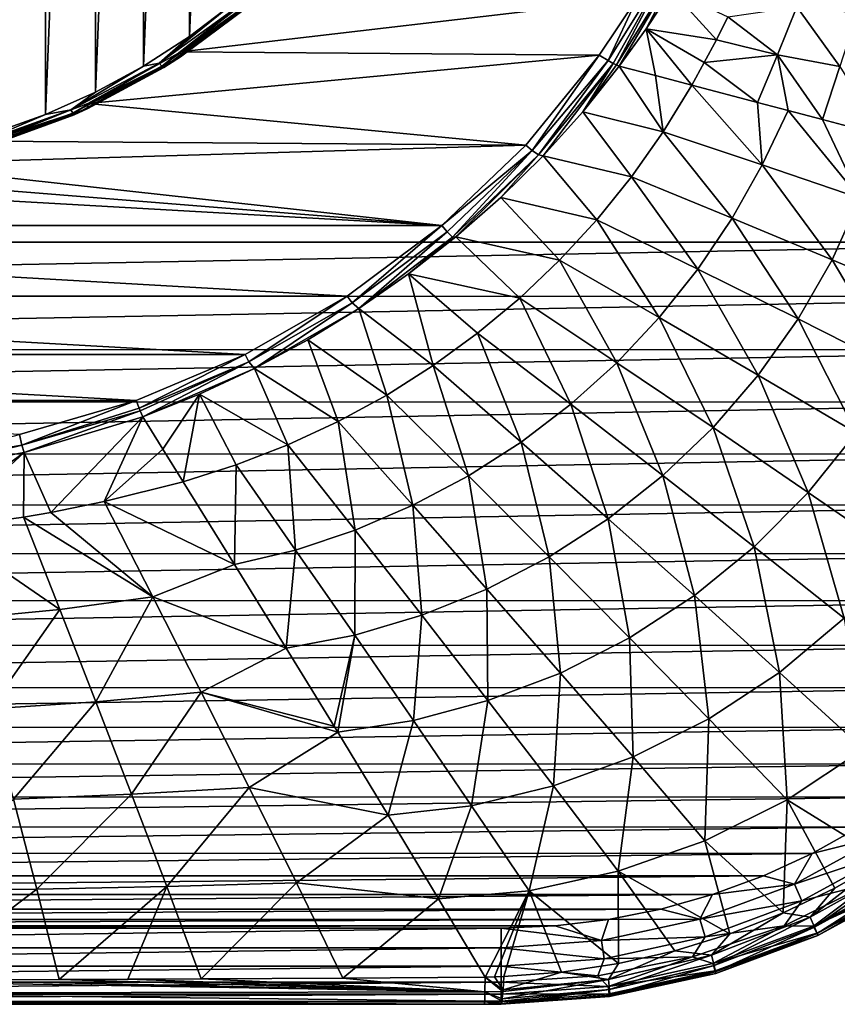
# Model space of a CAD drawing. Header units: metres. Extents: x -134 to 34, y -216 to -20.
# Tile 10 of 72: x -97 to -86, y -216 to -203. Entities that reach past the tile are written whole.
import ezdxf

# ---------------------------------------------------------------- set-up
doc = ezdxf.new("R2010")
doc.units = ezdxf.units.M
doc.layers.add('solid_ORA_A175_SW0003', color=7, linetype='CONTINUOUS')

msp = doc.modelspace()

# ---------------------------------------------------------------- linework, layer by layer
at = {"layer": 'solid_ORA_A175_SW0003'}
for points in [[(-118.5, -205.517151, 13.180001), (-81.5, -205.517151, 13.180001), (-81.5, -175.5159, 13.180001)], [(-118.5, -175.5159, 13.180001), (-118.5, -205.517151, 13.180001), (-81.5, -175.5159, 13.180001)], [(-97.156494, -187.182739, -4.519074), (-96.476128, -187.425156, -4.454117), (-97.156487, -204.084518, 0.009742)], [(-96.476128, -187.425156, -4.454117), (-96.47612, -203.842087, -0.055215), (-97.156487, -204.084518, 0.009742)], [(-96.476128, -187.425156, -4.454117), (-95.822456, -187.716156, -4.376144), (-96.47612, -203.842087, -0.055215)], [(-95.822456, -187.716156, -4.376144), (-95.822449, -203.551086, -0.133189), (-96.47612, -203.842087, -0.055215)], [(-95.822456, -187.716156, -4.376144), (-95.191628, -188.058044, -4.284536), (-95.822449, -203.551086, -0.133189)], [(-95.191628, -188.058044, -4.284536), (-95.191612, -203.209198, -0.224798), (-95.822449, -203.551086, -0.133189)], [(-95.191628, -188.058044, -4.284536), (-94.589165, -188.446808, -4.180366), (-95.191612, -203.209198, -0.224798)], [(-94.589165, -188.446808, -4.180366), (-94.589142, -202.820419, -0.328968), (-95.191612, -203.209198, -0.224798)], [(-94.589165, -188.446808, -4.180366), (-94.02446, -188.876938, -4.065113), (-94.589142, -202.820419, -0.328968)], [(-94.02446, -188.876938, -4.065113), (-94.024445, -202.390289, -0.444222), (-94.589142, -202.820419, -0.328968)], [(-88.204048, -201.703964, -0.140916), (-89.094566, -203.135864, 0.24276), (-88.713837, -202.314285, 0.001286)], [(-88.204048, -201.703964, -0.140916), (-89.028534, -203.17186, 0.285087), (-89.094566, -203.135864, 0.24276)], [(-88.204048, -201.703964, -0.140916), (-88.987297, -203.192017, 0.320135), (-89.028534, -203.17186, 0.285087)], [(-88.08812, -201.746201, -0.067273), (-88.987297, -203.192017, 0.320135), (-88.204048, -201.703964, -0.140916)], [(-88.08812, -201.746201, -0.067273), (-88.949379, -203.208618, 0.359667), (-88.987297, -203.192017, 0.320135)], [(-88.08812, -201.746201, -0.067273), (-88.595177, -202.717026, 0.244044), (-88.949379, -203.208618, 0.359667)], [(-88.08812, -201.746201, -0.067273), (-88.265923, -202.210144, 0.124313), (-88.595177, -202.717026, 0.244044)], [(-94.703949, -203.018097, 0.18987), (-93.607643, -202.173599, -0.036409), (-88.713837, -202.314285, 0.001286)], [(-93.606384, -202.237762, -0.278038), (-93.607643, -202.173599, -0.036409), (-94.703949, -203.018097, 0.18987)], [(-94.704796, -203.083862, -0.051324), (-93.606384, -202.237762, -0.278038), (-94.703949, -203.018097, 0.18987)], [(-93.85424, -202.452545, -0.299573), (-93.606384, -202.237762, -0.278038), (-94.704796, -203.083862, -0.051324)], [(-88.595177, -202.717026, 0.244044), (-88.265923, -202.210144, 0.124313), (-87.675713, -202.863068, 1.236505)], [(-88.265923, -202.210144, 0.124313), (-87.523567, -202.562164, 1.174778), (-87.675713, -202.863068, 1.236505)], [(-94.984726, -203.167694, -0.220157), (-94.589142, -202.820419, -0.328968), (-94.024445, -202.390289, -0.444222)], [(-93.925163, -202.401535, -0.425448), (-94.984726, -203.167694, -0.220157), (-94.024445, -202.390289, -0.444222)], [(-94.949615, -203.209229, -0.164087), (-94.984726, -203.167694, -0.220157), (-93.925163, -202.401535, -0.425448)], [(-93.882637, -202.437714, -0.370814), (-94.949615, -203.209229, -0.164087), (-93.925163, -202.401535, -0.425448)], [(-94.703949, -203.018097, 0.18987), (-88.713837, -202.314285, 0.001286), (-89.211365, -203.06308, 0.201923)], [(-89.094566, -203.135864, 0.24276), (-89.211365, -203.06308, 0.201923), (-88.713837, -202.314285, 0.001286)], [(-86.621262, -202.429031, 2.077623), (-86.875168, -203.060379, 2.182174), (-87.523567, -202.562164, 1.174778)], [(-86.056984, -203.21077, 3.137667), (-86.875168, -203.060379, 2.182174), (-86.621262, -202.429031, 2.077623)], [(-85.830727, -202.50856, 3.044379), (-86.056984, -203.21077, 3.137667), (-86.621262, -202.429031, 2.077623)], [(-94.926178, -203.227646, -0.091886), (-94.949615, -203.209229, -0.164087), (-93.882637, -202.437714, -0.370814)], [(-93.85424, -202.452545, -0.299573), (-94.926178, -203.227646, -0.091886), (-93.882637, -202.437714, -0.370814)], [(-93.85424, -202.452545, -0.299573), (-94.704796, -203.083862, -0.051324), (-94.926178, -203.227646, -0.091886)], [(-86.875168, -203.060379, 2.182174), (-87.675713, -202.863068, 1.236505), (-87.523567, -202.562164, 1.174778)], [(-94.984726, -203.167694, -0.220157), (-95.191612, -203.209198, -0.224798), (-94.589142, -202.820419, -0.328968)], [(-88.595177, -202.717026, 0.244044), (-88.473747, -203.332626, 0.853108), (-88.949379, -203.208618, 0.359667)], [(-88.595177, -202.717026, 0.244044), (-87.997894, -203.457047, 1.358511), (-88.473747, -203.332626, 0.853108)], [(-88.595177, -202.717026, 0.244044), (-87.833801, -203.161331, 1.297749), (-87.997894, -203.457047, 1.358511)], [(-88.595177, -202.717026, 0.244044), (-87.675713, -202.863068, 1.236505), (-87.833801, -203.161331, 1.297749)], [(-86.875168, -203.060379, 2.182174), (-87.833801, -203.161331, 1.297749), (-87.675713, -202.863068, 1.236505)], [(-95.921494, -203.697693, 0.371967), (-94.703949, -203.018097, 0.18987), (-89.211365, -203.06308, 0.201923)], [(-94.704796, -203.083862, -0.051324), (-94.703949, -203.018097, 0.18987), (-95.921494, -203.697693, 0.371967)], [(-95.921494, -203.697693, 0.371967), (-89.211365, -203.06308, 0.201923), (-90.17614, -204.244675, 0.518534)], [(-90.090523, -204.314148, 0.550818), (-90.17614, -204.244675, 0.518534), (-89.211365, -203.06308, 0.201923)], [(-89.094566, -203.135864, 0.24276), (-90.090523, -204.314148, 0.550818), (-89.211365, -203.06308, 0.201923)], [(-86.875168, -203.060379, 2.182174), (-87.135635, -203.683563, 2.297154), (-87.833801, -203.161331, 1.297749)], [(-86.733154, -203.78978, 2.743483), (-87.135635, -203.683563, 2.297154), (-86.875168, -203.060379, 2.182174)], [(-86.284203, -203.908707, 3.24778), (-86.733154, -203.78978, 2.743483), (-86.875168, -203.060379, 2.182174)], [(-86.056984, -203.21077, 3.137667), (-86.284203, -203.908707, 3.24778), (-86.875168, -203.060379, 2.182174)], [(-94.984726, -203.167694, -0.220157), (-96.146385, -203.780396, -0.055985), (-95.191612, -203.209198, -0.224798)], [(-96.119408, -203.826218, 0.001235), (-96.146385, -203.780396, -0.055985), (-94.984726, -203.167694, -0.220157)], [(-96.146385, -203.780396, -0.055985), (-95.822449, -203.551086, -0.133189), (-95.191612, -203.209198, -0.224798)], [(-94.949615, -203.209229, -0.164087), (-96.119408, -203.826218, 0.001235), (-94.984726, -203.167694, -0.220157)], [(-96.101395, -203.847504, 0.074204), (-96.119408, -203.826218, 0.001235), (-94.949615, -203.209229, -0.164087)], [(-94.926178, -203.227646, -0.091886), (-96.101395, -203.847504, 0.074204), (-94.949615, -203.209229, -0.164087)], [(-95.921501, -203.76239, 0.130486), (-94.704796, -203.083862, -0.051324), (-95.921494, -203.697693, 0.371967)], [(-94.926178, -203.227646, -0.091886), (-94.704796, -203.083862, -0.051324), (-95.921501, -203.76239, 0.130486)], [(-90.009827, -204.373718, 0.607127), (-90.090523, -204.314148, 0.550818), (-89.094566, -203.135864, 0.24276)], [(-89.094566, -203.135864, 0.24276), (-89.028534, -203.17186, 0.285087), (-90.009827, -204.373718, 0.607127)], [(-89.028534, -203.17186, 0.285087), (-89.949379, -204.383804, 0.64494), (-90.009827, -204.373718, 0.607127)], [(-89.028534, -203.17186, 0.285087), (-89.429634, -203.808014, 0.50391), (-89.949379, -204.383804, 0.64494)], [(-88.987297, -203.192017, 0.320135), (-89.429634, -203.808014, 0.50391), (-89.028534, -203.17186, 0.285087)], [(-88.987297, -203.192017, 0.320135), (-88.949379, -203.208618, 0.359667), (-89.429634, -203.808014, 0.50391)], [(-88.372482, -204.06926, 1.484565), (-89.429634, -203.808014, 0.50391), (-88.949379, -203.208618, 0.359667)], [(-88.372482, -204.06926, 1.484565), (-88.949379, -203.208618, 0.359667), (-88.473747, -203.332626, 0.853108)], [(-87.135635, -203.683563, 2.297154), (-87.997894, -203.457047, 1.358511), (-87.833801, -203.161331, 1.297749)], [(-85.494057, -204.119354, 4.152737), (-86.284203, -203.908707, 3.24778), (-86.056984, -203.21077, 3.137667)], [(-94.926178, -203.227646, -0.091886), (-95.921501, -203.76239, 0.130486), (-96.101395, -203.847504, 0.074204)], [(-88.372482, -204.06926, 1.484565), (-88.473747, -203.332626, 0.853108), (-87.997894, -203.457047, 1.358511)], [(-87.076324, -204.504745, 2.83675), (-88.372482, -204.06926, 1.484565), (-87.997894, -203.457047, 1.358511)], [(-87.076324, -204.504745, 2.83675), (-87.997894, -203.457047, 1.358511), (-87.135635, -203.683563, 2.297154)], [(-96.146385, -203.780396, -0.055985), (-96.47612, -203.842087, -0.055215), (-95.822449, -203.551086, -0.133189)], [(-97.23069, -204.193436, 0.504805), (-95.921494, -203.697693, 0.371967), (-90.17614, -204.244675, 0.518534)], [(-95.921501, -203.76239, 0.130486), (-95.921494, -203.697693, 0.371967), (-97.23069, -204.193436, 0.504805)], [(-87.076324, -204.504745, 2.83675), (-87.135635, -203.683563, 2.297154), (-86.733154, -203.78978, 2.743483)], [(-96.146385, -203.780396, -0.055985), (-97.386497, -204.227173, 0.063729), (-96.47612, -203.842087, -0.055215)], [(-97.368202, -204.276123, 0.121787), (-97.386497, -204.227173, 0.063729), (-96.146385, -203.780396, -0.055985)], [(-97.386497, -204.227173, 0.063729), (-97.156487, -204.084518, 0.009742), (-96.47612, -203.842087, -0.055215)], [(-96.119408, -203.826218, 0.001235), (-97.368202, -204.276123, 0.121787), (-96.146385, -203.780396, -0.055985)], [(-97.355988, -204.299484, 0.195315), (-97.368202, -204.276123, 0.121787), (-96.119408, -203.826218, 0.001235)], [(-96.101395, -203.847504, 0.074204), (-97.355988, -204.299484, 0.195315), (-96.119408, -203.826218, 0.001235)], [(-96.101395, -203.847504, 0.074204), (-97.229309, -204.258179, 0.263332), (-97.355988, -204.299484, 0.195315)], [(-97.229309, -204.258179, 0.263332), (-95.921501, -203.76239, 0.130486), (-97.23069, -204.193436, 0.504805)], [(-96.101395, -203.847504, 0.074204), (-95.921501, -203.76239, 0.130486), (-97.229309, -204.258179, 0.263332)], [(-88.788673, -204.659363, 1.606539), (-89.949379, -204.383804, 0.64494), (-89.429634, -203.808014, 0.50391)], [(-88.372482, -204.06926, 1.484565), (-88.788673, -204.659363, 1.606539), (-89.429634, -203.808014, 0.50391)], [(-85.792053, -204.940842, 4.226441), (-87.076324, -204.504745, 2.83675), (-86.733154, -203.78978, 2.743483)], [(-85.792053, -204.940842, 4.226441), (-86.733154, -203.78978, 2.743483), (-86.284203, -203.908707, 3.24778)], [(-85.792053, -204.940842, 4.226441), (-86.284203, -203.908707, 3.24778), (-85.494057, -204.119354, 4.152737)], [(-87.467781, -205.20285, 2.943108), (-88.788673, -204.659363, 1.606539), (-88.372482, -204.06926, 1.484565)], [(-87.076324, -204.504745, 2.83675), (-87.467781, -205.20285, 2.943108), (-88.372482, -204.06926, 1.484565)], [(-98.59388, -204.494415, 0.58545), (-97.23069, -204.193436, 0.504805), (-90.17614, -204.244675, 0.518534)], [(-98.59388, -204.494415, 0.58545), (-90.17614, -204.244675, 0.518534), (-91.278755, -205.298294, 0.800847)], [(-90.090523, -204.314148, 0.550818), (-91.278755, -205.298294, 0.800847), (-90.17614, -204.244675, 0.518534)], [(-91.278755, -205.298294, 0.800847), (-108.720879, -205.298615, 0.800933), (-109.823631, -204.244904, 0.518596)], [(-100, -204.596863, 0.6129), (-91.278755, -205.298294, 0.800847), (-109.823631, -204.244904, 0.518596)], [(-90.090523, -204.314148, 0.550818), (-91.208618, -205.38269, 0.837133), (-91.278755, -205.298294, 0.800847)], [(-91.13736, -205.451279, 0.895858), (-91.208618, -205.38269, 0.837133), (-90.090523, -204.314148, 0.550818)], [(-90.009827, -204.373718, 0.607127), (-91.13736, -205.451279, 0.895858), (-90.090523, -204.314148, 0.550818)], [(-90.009827, -204.373718, 0.607127), (-91.092064, -205.447647, 0.911861), (-91.13736, -205.451279, 0.895858)], [(-90.009827, -204.373718, 0.607127), (-90.50412, -204.930984, 0.781171), (-91.092064, -205.447647, 0.911861)], [(-90.009827, -204.373718, 0.607127), (-89.949379, -204.383804, 0.64494), (-90.50412, -204.930984, 0.781171)], [(-98.59388, -204.494415, 0.58545), (-91.278755, -205.298294, 0.800847), (-100, -204.596863, 0.6129)], [(-89.24337, -205.222641, 1.723607), (-90.50412, -204.930984, 0.781171), (-89.949379, -204.383804, 0.64494)], [(-88.788673, -204.659363, 1.606539), (-89.24337, -205.222641, 1.723607), (-89.949379, -204.383804, 0.64494)], [(-86.158432, -205.747406, 4.315569), (-87.467781, -205.20285, 2.943108), (-87.076324, -204.504745, 2.83675)], [(-85.792053, -204.940842, 4.226441), (-86.158432, -205.747406, 4.315569), (-87.076324, -204.504745, 2.83675)], [(-87.918304, -205.873032, 3.046363), (-89.24337, -205.222641, 1.723607), (-88.788673, -204.659363, 1.606539)], [(-87.467781, -205.20285, 2.943108), (-87.918304, -205.873032, 3.046363), (-88.788673, -204.659363, 1.606539)], [(-89.733368, -205.754547, 1.835098), (-91.092064, -205.447647, 0.911861), (-90.50412, -204.930984, 0.781171)], [(-89.24337, -205.222641, 1.723607), (-89.733368, -205.754547, 1.835098), (-90.50412, -204.930984, 0.781171)], [(-84.866539, -206.291962, 5.720353), (-86.158432, -205.747406, 4.315569), (-85.792053, -204.940842, 4.226441)], [(-88.424225, -206.507202, 3.145682), (-89.733368, -205.754547, 1.835098), (-89.24337, -205.222641, 1.723607)], [(-87.918304, -205.873032, 3.046363), (-88.424225, -206.507202, 3.145682), (-89.24337, -205.222641, 1.723607)], [(-86.604523, -206.525116, 4.402986), (-87.918304, -205.873032, 3.046363), (-87.467781, -205.20285, 2.943108)], [(-86.158432, -205.747406, 4.315569), (-86.604523, -206.525116, 4.402986), (-87.467781, -205.20285, 2.943108)], [(-91.278755, -205.298294, 0.800847), (-92.520927, -206.225204, 1.049214), (-108.720879, -205.298615, 0.800933)], [(-92.520927, -206.225204, 1.049214), (-107.478638, -206.225479, 1.049286), (-108.720879, -205.298615, 0.800933)], [(-92.454338, -206.311829, 1.086098), (-92.520927, -206.225204, 1.049214), (-91.278755, -205.298294, 0.800847)], [(-91.208618, -205.38269, 0.837133), (-92.454338, -206.311829, 1.086098), (-91.278755, -205.298294, 0.800847)], [(-92.365356, -206.386307, 1.155028), (-92.454338, -206.311829, 1.086098), (-91.208618, -205.38269, 0.837133)], [(-91.13736, -205.451279, 0.895858), (-92.365356, -206.386307, 1.155028), (-91.208618, -205.38269, 0.837133)], [(-118.5, -205.517151, 13.180001), (-118.471428, -206.226486, 13.180001), (-81.5, -205.517151, 13.180001)], [(-118.471428, -206.226486, 13.180001), (-81.5289, -206.228821, 13.180001), (-81.5, -205.517151, 13.180001)], [(-91.13736, -205.451279, 0.895858), (-91.714653, -205.934555, 1.036995), (-92.365356, -206.386307, 1.155028)], [(-90.255882, -206.251938, 1.940652), (-91.714653, -205.934555, 1.036995), (-91.092064, -205.447647, 0.911861)], [(-91.13736, -205.451279, 0.895858), (-91.092064, -205.447647, 0.911861), (-91.714653, -205.934555, 1.036995)], [(-89.733368, -205.754547, 1.835098), (-90.255882, -206.251938, 1.940652), (-91.092064, -205.447647, 0.911861)], [(-88.981766, -207.099197, 3.240562), (-90.255882, -206.251938, 1.940652), (-89.733368, -205.754547, 1.835098)], [(-88.424225, -206.507202, 3.145682), (-88.981766, -207.099197, 3.240562), (-89.733368, -205.754547, 1.835098)], [(-85.307114, -207.1772, 5.789942), (-86.604523, -206.525116, 4.402986), (-86.158432, -205.747406, 4.315569)], [(-84.866539, -206.291962, 5.720353), (-85.307114, -207.1772, 5.789942), (-86.158432, -205.747406, 4.315569)], [(-87.126419, -207.262482, 4.487834), (-88.424225, -206.507202, 3.145682), (-87.918304, -205.873032, 3.046363)], [(-86.604523, -206.525116, 4.402986), (-87.126419, -207.262482, 4.487834), (-87.918304, -205.873032, 3.046363)], [(-91.389793, -207.13681, 2.133693), (-92.365356, -206.386307, 1.155028), (-91.714653, -205.934555, 1.036995)], [(-90.808525, -206.712982, 2.040163), (-91.389793, -207.13681, 2.133693), (-91.714653, -205.934555, 1.036995)], [(-90.255882, -206.251938, 1.940652), (-90.808525, -206.712982, 2.040163), (-91.714653, -205.934555, 1.036995)], [(-118.471428, -206.226486, 13.180001), (-118.388908, -206.924622, 13.180001), (-81.5289, -206.228821, 13.180001)], [(-118.388908, -206.924622, 13.180001), (-81.611862, -206.928818, 13.180001), (-81.5289, -206.228821, 13.180001)], [(-92.520927, -206.225204, 1.049214), (-93.857208, -206.990753, 1.254342), (-107.478638, -206.225479, 1.049286)], [(-93.857208, -206.990753, 1.254342), (-106.142487, -206.990921, 1.254386), (-107.478638, -206.225479, 1.049286)], [(-93.808372, -207.08725, 1.293868), (-93.857208, -206.990753, 1.254342), (-92.520927, -206.225204, 1.049214)], [(-92.454338, -206.311829, 1.086098), (-93.808372, -207.08725, 1.293868), (-92.520927, -206.225204, 1.049214)], [(-89.587318, -207.64476, 3.330767), (-90.808525, -206.712982, 2.040163), (-90.255882, -206.251938, 1.940652)], [(-88.981766, -207.099197, 3.240562), (-89.587318, -207.64476, 3.330767), (-90.255882, -206.251938, 1.940652)], [(-93.734787, -207.174438, 1.366798), (-93.808372, -207.08725, 1.293868), (-92.454338, -206.311829, 1.086098)], [(-92.365356, -206.386307, 1.155028), (-93.734787, -207.174438, 1.366798), (-92.454338, -206.311829, 1.086098)], [(-92.365356, -206.386307, 1.155028), (-93.037674, -206.79892, 1.26481), (-93.734787, -207.174438, 1.366798)], [(-91.999168, -207.522858, 2.221329), (-93.037674, -206.79892, 1.26481), (-92.365356, -206.386307, 1.155028)], [(-91.389793, -207.13681, 2.133693), (-91.999168, -207.522858, 2.221329), (-92.365356, -206.386307, 1.155028)], [(-87.719276, -207.950058, 4.569518), (-88.981766, -207.099197, 3.240562), (-88.424225, -206.507202, 3.145682)], [(-87.126419, -207.262482, 4.487834), (-87.719276, -207.950058, 4.569518), (-88.424225, -206.507202, 3.145682)], [(-85.843742, -208.017761, 5.858008), (-87.126419, -207.262482, 4.487834), (-86.604523, -206.525116, 4.402986)], [(-85.307114, -207.1772, 5.789942), (-85.843742, -208.017761, 5.858008), (-86.604523, -206.525116, 4.402986)], [(-92.635635, -207.870026, 2.302983), (-93.734787, -207.174438, 1.366798), (-93.037674, -206.79892, 1.26481)], [(-91.999168, -207.522858, 2.221329), (-92.635635, -207.870026, 2.302983), (-93.037674, -206.79892, 1.26481)], [(-90.237473, -208.140442, 3.416148), (-91.389793, -207.13681, 2.133693), (-90.808525, -206.712982, 2.040163)], [(-89.587318, -207.64476, 3.330767), (-90.237473, -208.140442, 3.416148), (-90.808525, -206.712982, 2.040163)], [(-118.388908, -206.924622, 13.180001), (-118.252411, -207.611694, 13.180001), (-81.611862, -206.928818, 13.180001)], [(-118.252411, -207.611694, 13.180001), (-81.748924, -207.617294, 13.180001), (-81.611862, -206.928818, 13.180001)], [(-93.857208, -206.990753, 1.254342), (-95.289307, -207.596252, 1.416584), (-106.142487, -206.990921, 1.254386)], [(-95.289307, -207.596252, 1.416584), (-104.710693, -207.596252, 1.416584), (-106.142487, -206.990921, 1.254386)], [(-95.250114, -207.696396, 1.457088), (-95.289307, -207.596252, 1.416584), (-93.857208, -206.990753, 1.254342)], [(-93.808372, -207.08725, 1.293868), (-95.250114, -207.696396, 1.457088), (-93.857208, -206.990753, 1.254342)], [(-93.808372, -207.08725, 1.293868), (-95.235291, -207.732391, 1.479355), (-95.250114, -207.696396, 1.457088)], [(-93.808372, -207.08725, 1.293868), (-95.201706, -207.809601, 1.54622), (-95.235291, -207.732391, 1.479355)], [(-93.734787, -207.174438, 1.366798), (-95.201706, -207.809601, 1.54622), (-93.808372, -207.08725, 1.293868)], [(-93.734787, -207.174438, 1.366798), (-94.457314, -207.512314, 1.460841), (-95.201706, -207.809601, 1.54622)], [(-93.296425, -208.176575, 2.378335), (-94.457314, -207.512314, 1.460841), (-93.734787, -207.174438, 1.366798)], [(-92.635635, -207.870026, 2.302983), (-93.296425, -208.176575, 2.378335), (-93.734787, -207.174438, 1.366798)], [(-90.928741, -208.582825, 3.496491), (-91.999168, -207.522858, 2.221329), (-91.389793, -207.13681, 2.133693)], [(-90.237473, -208.140442, 3.416148), (-90.928741, -208.582825, 3.496491), (-91.389793, -207.13681, 2.133693)], [(-88.377647, -208.580551, 4.647657), (-89.587318, -207.64476, 3.330767), (-88.981766, -207.099197, 3.240562)], [(-87.719276, -207.950058, 4.569518), (-88.377647, -208.580551, 4.647657), (-88.981766, -207.099197, 3.240562)], [(-86.470551, -208.800903, 5.92396), (-87.719276, -207.950058, 4.569518), (-87.126419, -207.262482, 4.487834)], [(-85.843742, -208.017761, 5.858008), (-86.470551, -208.800903, 5.92396), (-87.126419, -207.262482, 4.487834)], [(-95.289307, -207.596252, 1.416584), (-96.816666, -208.03894, 1.535203), (-104.710693, -207.596252, 1.416584)], [(-96.787689, -208.1819, 1.5998), (-96.816666, -208.03894, 1.535203), (-95.289307, -207.596252, 1.416584)], [(-95.250114, -207.696396, 1.457088), (-96.787689, -208.1819, 1.5998), (-95.289307, -207.596252, 1.416584)], [(-94.93718, -208.233948, 2.024881), (-95.201706, -207.809601, 1.54622), (-94.457314, -207.512314, 1.460841)], [(-94.671974, -208.659958, 2.508203), (-94.93718, -208.233948, 2.024881), (-94.457314, -207.512314, 1.460841)], [(-93.976738, -208.440445, 2.446888), (-94.671974, -208.659958, 2.508203), (-94.457314, -207.512314, 1.460841)], [(-93.296425, -208.176575, 2.378335), (-93.976738, -208.440445, 2.446888), (-94.457314, -207.512314, 1.460841)], [(-91.656784, -208.968445, 3.571467), (-92.635635, -207.870026, 2.302983), (-91.999168, -207.522858, 2.221329)], [(-90.928741, -208.582825, 3.496491), (-91.656784, -208.968445, 3.571467), (-91.999168, -207.522858, 2.221329)], [(-118.252411, -207.611694, 13.180001), (-118.06031, -208.292587, 13.180001), (-81.748924, -207.617294, 13.180001)], [(-118.06031, -208.292587, 13.180001), (-81.941727, -208.299057, 13.180001), (-81.748924, -207.617294, 13.180001)], [(-95.250114, -207.696396, 1.457088), (-95.235291, -207.732391, 1.479355), (-96.787689, -208.1819, 1.5998)], [(-95.235291, -207.732391, 1.479355), (-96.757668, -208.278824, 1.68625), (-96.787689, -208.1819, 1.5998)], [(-95.201706, -207.809601, 1.54622), (-96.757668, -208.278824, 1.68625), (-95.235291, -207.732391, 1.479355)], [(-89.095749, -209.147812, 4.721949), (-90.237473, -208.140442, 3.416148), (-89.587318, -207.64476, 3.330767)], [(-88.377647, -208.580551, 4.647657), (-89.095749, -209.147812, 4.721949), (-89.587318, -207.64476, 3.330767)], [(-96.406502, -209.062729, 2.625597), (-96.757668, -208.278824, 1.68625), (-95.201706, -207.809601, 1.54622)], [(-95.708534, -208.920563, 2.584227), (-96.406502, -209.062729, 2.625597), (-95.201706, -207.809601, 1.54622)], [(-95.708534, -208.920563, 2.584227), (-95.201706, -207.809601, 1.54622), (-94.93718, -208.233948, 2.024881)], [(-92.415352, -209.294067, 3.64063), (-93.296425, -208.176575, 2.378335), (-92.635635, -207.870026, 2.302983)], [(-91.656784, -208.968445, 3.571467), (-92.415352, -209.294067, 3.64063), (-92.635635, -207.870026, 2.302983)], [(-87.18029, -209.516342, 5.987372), (-88.377647, -208.580551, 4.647657), (-87.719276, -207.950058, 4.569518)], [(-86.470551, -208.800903, 5.92396), (-87.18029, -209.516342, 5.987372), (-87.719276, -207.950058, 4.569518)], [(-96.787689, -208.1819, 1.5998), (-98.383102, -208.452927, 1.672421), (-96.816666, -208.03894, 1.535203)], [(-85.238823, -209.651764, 7.301814), (-86.470551, -208.800903, 5.92396), (-85.843742, -208.017761, 5.858008)], [(-96.787689, -208.1819, 1.5998), (-98.368484, -208.564331, 1.773294), (-98.383102, -208.452927, 1.672421)], [(-96.787689, -208.1819, 1.5998), (-96.757668, -208.278824, 1.68625), (-98.368484, -208.564331, 1.773294)], [(-95.708534, -208.920563, 2.584227), (-94.93718, -208.233948, 2.024881), (-94.671974, -208.659958, 2.508203)], [(-93.196236, -209.557022, 3.703456), (-93.976738, -208.440445, 2.446888), (-93.296425, -208.176575, 2.378335)], [(-92.415352, -209.294067, 3.64063), (-93.196236, -209.557022, 3.703456), (-93.296425, -208.176575, 2.378335)], [(-89.867462, -209.645905, 4.792049), (-90.928741, -208.582825, 3.496491), (-90.237473, -208.140442, 3.416148)], [(-89.095749, -209.147812, 4.721949), (-89.867462, -209.645905, 4.792049), (-90.237473, -208.140442, 3.416148)], [(-118.06031, -208.292587, 13.180001), (-117.815147, -208.959595, 13.180001), (-81.941727, -208.299057, 13.180001)], [(-117.815147, -208.959595, 13.180001), (-82.187691, -208.966507, 13.180001), (-81.941727, -208.299057, 13.180001)], [(-98.186974, -209.30899, 2.698419), (-98.368484, -208.564331, 1.773294), (-96.757668, -208.278824, 1.68625)], [(-97.836296, -209.273499, 2.687569), (-98.186974, -209.30899, 2.698419), (-96.757668, -208.278824, 1.68625)], [(-96.76506, -209.125641, 2.643931), (-97.836296, -209.273499, 2.687569), (-96.757668, -208.278824, 1.68625)], [(-96.406502, -209.062729, 2.625597), (-96.76506, -209.125641, 2.643931), (-96.757668, -208.278824, 1.68625)], [(-93.997498, -209.74649, 3.749244), (-94.671974, -208.659958, 2.508203), (-93.976738, -208.440445, 2.446888)], [(-93.196236, -209.557022, 3.703456), (-93.997498, -209.74649, 3.749244), (-93.976738, -208.440445, 2.446888)], [(-90.685516, -210.069351, 4.857543), (-91.656784, -208.968445, 3.571467), (-90.928741, -208.582825, 3.496491)], [(-89.867462, -209.645905, 4.792049), (-90.685516, -210.069351, 4.857543), (-90.928741, -208.582825, 3.496491)], [(-87.96489, -210.155167, 6.047882), (-89.095749, -209.147812, 4.721949), (-88.377647, -208.580551, 4.647657)], [(-87.18029, -209.516342, 5.987372), (-87.96489, -210.155167, 6.047882), (-88.377647, -208.580551, 4.647657)], [(-93.997498, -209.74649, 3.749244), (-95.708534, -208.920563, 2.584227), (-94.671974, -208.659958, 2.508203)], [(-85.998161, -210.452148, 7.348053), (-87.18029, -209.516342, 5.987372), (-86.470551, -208.800903, 5.92396)], [(-85.238823, -209.651764, 7.301814), (-85.998161, -210.452148, 7.348053), (-86.470551, -208.800903, 5.92396)], [(-117.815147, -208.959595, 13.180001), (-117.521187, -209.599426, 13.180001), (-82.187691, -208.966507, 13.180001)], [(-117.521187, -209.599426, 13.180001), (-82.482452, -209.606628, 13.180001), (-82.187691, -208.966507, 13.180001)], [(-95.070122, -210.171143, 4.06173), (-96.406502, -209.062729, 2.625597), (-95.708534, -208.920563, 2.584227)], [(-95.070122, -210.171143, 4.06173), (-95.708534, -208.920563, 2.584227), (-93.997498, -209.74649, 3.749244)], [(-91.540321, -210.413544, 4.917945), (-92.415352, -209.294067, 3.64063), (-91.656784, -208.968445, 3.571467)], [(-90.685516, -210.069351, 4.857543), (-91.540321, -210.413544, 4.917945), (-91.656784, -208.968445, 3.571467)], [(-96.28997, -210.337234, 4.114558), (-97.836296, -209.273499, 2.687569), (-96.76506, -209.125641, 2.643931)], [(-95.070122, -210.171143, 4.06173), (-96.76506, -209.125641, 2.643931), (-96.406502, -209.062729, 2.625597)], [(-95.070122, -210.171143, 4.06173), (-96.28997, -210.337234, 4.114558), (-96.76506, -209.125641, 2.643931)], [(-88.815636, -210.708984, 6.105106), (-89.867462, -209.645905, 4.792049), (-89.095749, -209.147812, 4.721949)], [(-87.96489, -210.155167, 6.047882), (-88.815636, -210.708984, 6.105106), (-89.095749, -209.147812, 4.721949)], [(-96.28997, -210.337234, 4.114558), (-97.521179, -210.456909, 4.153585), (-97.836296, -209.273499, 2.687569)], [(-92.420158, -210.675095, 4.97274), (-93.196236, -209.557022, 3.703456), (-92.415352, -209.294067, 3.64063)], [(-91.540321, -210.413544, 4.917945), (-92.420158, -210.675095, 4.97274), (-92.415352, -209.294067, 3.64063)], [(-86.847458, -211.162521, 7.392309), (-87.96489, -210.155167, 6.047882), (-87.18029, -209.516342, 5.987372)], [(-85.998161, -210.452148, 7.348053), (-86.847458, -211.162521, 7.392309), (-87.18029, -209.516342, 5.987372)], [(-117.521187, -209.599426, 13.180001), (-117.176414, -210.215347, 13.180001), (-82.482452, -209.606628, 13.180001)], [(-117.176414, -210.215347, 13.180001), (-82.828049, -210.222656, 13.180001), (-82.482452, -209.606628, 13.180001)], [(-93.319901, -210.843536, 5.011732), (-93.997498, -209.74649, 3.749244), (-93.196236, -209.557022, 3.703456)], [(-92.420158, -210.675095, 4.97274), (-93.319901, -210.843536, 5.011732), (-93.196236, -209.557022, 3.703456)], [(-89.722343, -211.170258, 6.15862), (-90.685516, -210.069351, 4.857543), (-89.867462, -209.645905, 4.792049)], [(-88.815636, -210.708984, 6.105106), (-89.722343, -211.170258, 6.15862), (-89.867462, -209.645905, 4.792049)], [(-95.070122, -210.171143, 4.06173), (-93.997498, -209.74649, 3.749244), (-93.319901, -210.843536, 5.011732)], [(-95.070122, -210.171143, 4.06173), (-95.817688, -211.548798, 5.592851), (-96.28997, -210.337234, 4.114558)], [(-95.070122, -210.171143, 4.06173), (-94.43557, -211.421692, 5.549286), (-95.817688, -211.548798, 5.592851)], [(-95.070122, -210.171143, 4.06173), (-93.319901, -210.843536, 5.011732), (-94.43557, -211.421692, 5.549286)], [(-90.67215, -211.533005, 6.207965), (-91.540321, -210.413544, 4.917945), (-90.685516, -210.069351, 4.857543)], [(-89.722343, -211.170258, 6.15862), (-90.67215, -211.533005, 6.207965), (-90.685516, -210.069351, 4.857543)], [(-87.775482, -211.772049, 7.434238), (-88.815636, -210.708984, 6.105106), (-87.96489, -210.155167, 6.047882)], [(-86.847458, -211.162521, 7.392309), (-87.775482, -211.772049, 7.434238), (-87.96489, -210.155167, 6.047882)], [(-117.176414, -210.215347, 13.180001), (-116.784103, -210.803421, 13.180001), (-82.828049, -210.222656, 13.180001)], [(-116.784103, -210.803421, 13.180001), (-83.221153, -210.810638, 13.180001), (-82.828049, -210.222656, 13.180001)], [(-96.28997, -210.337234, 4.114558), (-97.207634, -211.640244, 5.625239), (-97.521179, -210.456909, 4.153585)], [(-96.28997, -210.337234, 4.114558), (-95.817688, -211.548798, 5.592851), (-97.207634, -211.640244, 5.625239)], [(-91.649841, -211.793167, 6.252682), (-92.420158, -210.675095, 4.97274), (-91.540321, -210.413544, 4.917945)], [(-90.67215, -211.533005, 6.207965), (-91.649841, -211.793167, 6.252682), (-91.540321, -210.413544, 4.917945)], [(-85.998161, -210.452148, 7.348053), (-85.745789, -212.169876, 8.753241), (-86.847458, -211.162521, 7.392309)], [(-92.692329, -211.866531, 6.197042), (-93.319901, -210.843536, 5.011732), (-92.420158, -210.675095, 4.97274)], [(-92.642921, -211.947418, 6.291071), (-92.692329, -211.866531, 6.197042), (-92.420158, -210.675095, 4.97274)], [(-91.649841, -211.793167, 6.252682), (-92.642921, -211.947418, 6.291071), (-92.420158, -210.675095, 4.97274)], [(-116.784103, -210.803421, 13.180001), (-116.34877, -211.356003, 13.180001), (-83.221153, -210.810638, 13.180001)], [(-116.34877, -211.356003, 13.180001), (-83.657158, -211.362976, 13.180001), (-83.221153, -210.810638, 13.180001)], [(-88.76918, -212.271179, 7.473478), (-89.722343, -211.170258, 6.15862), (-88.815636, -210.708984, 6.105106)], [(-87.775482, -211.772049, 7.434238), (-88.76918, -212.271179, 7.473478), (-88.815636, -210.708984, 6.105106)], [(-94.43557, -211.421692, 5.549286), (-93.319901, -210.843536, 5.011732), (-92.692329, -211.866531, 6.197042)], [(-89.812454, -212.652481, 7.509657), (-90.67215, -211.533005, 6.207965), (-89.722343, -211.170258, 6.15862)], [(-88.76918, -212.271179, 7.473478), (-89.812454, -212.652481, 7.509657), (-89.722343, -211.170258, 6.15862)], [(-86.847458, -211.162521, 7.392309), (-86.749016, -212.835129, 8.777716), (-87.775482, -211.772049, 7.434238)], [(-86.847458, -211.162521, 7.392309), (-85.745789, -212.169876, 8.753241), (-86.749016, -212.835129, 8.777716)], [(-116.34877, -211.356003, 13.180001), (-115.866722, -211.877365, 13.180001), (-83.657158, -211.362976, 13.180001)], [(-115.866722, -211.877365, 13.180001), (-84.139793, -211.883881, 13.180001), (-83.657158, -211.362976, 13.180001)], [(-94.43557, -211.421692, 5.549286), (-95.349693, -212.760345, 7.078213), (-95.817688, -211.548798, 5.592851)], [(-94.43557, -211.421692, 5.549286), (-93.806633, -212.672241, 7.046104), (-95.349693, -212.760345, 7.078213)], [(-94.43557, -211.421692, 5.549286), (-92.692329, -211.866531, 6.197042), (-92.642921, -211.947418, 6.291071)], [(-94.43557, -211.421692, 5.549286), (-92.642921, -211.947418, 6.291071), (-93.806633, -212.672241, 7.046104)], [(-95.817688, -211.548798, 5.592851), (-96.897255, -212.823593, 7.102105), (-97.207634, -211.640244, 5.625239)], [(-95.817688, -211.548798, 5.592851), (-95.349693, -212.760345, 7.078213), (-96.897255, -212.823593, 7.102105)], [(-90.886627, -212.911255, 7.542413), (-91.649841, -211.793167, 6.252682), (-90.67215, -211.533005, 6.207965)], [(-89.812454, -212.652481, 7.509657), (-90.886627, -212.911255, 7.542413), (-90.67215, -211.533005, 6.207965)], [(-91.98233, -213.034119, 7.558585), (-92.642921, -211.947418, 6.291071), (-91.649841, -211.793167, 6.252682)], [(-90.886627, -212.911255, 7.542413), (-91.98233, -213.034119, 7.558585), (-91.649841, -211.793167, 6.252682)], [(-87.775482, -211.772049, 7.434238), (-87.827759, -213.372086, 8.800635), (-88.76918, -212.271179, 7.473478)], [(-87.775482, -211.772049, 7.434238), (-86.749016, -212.835129, 8.777716), (-87.827759, -213.372086, 8.800635)], [(-115.866722, -211.877365, 13.180001), (-115.345818, -212.360001, 13.180001), (-84.139793, -211.883881, 13.180001)], [(-115.345818, -212.360001, 13.180001), (-84.661148, -212.365936, 13.180001), (-84.139793, -211.883881, 13.180001)], [(-93.806633, -212.672241, 7.046104), (-92.642921, -211.947418, 6.291071), (-91.98233, -213.034119, 7.558585)], [(-85.472473, -213.619568, 10.03569), (-86.749016, -212.835129, 8.777716), (-85.745789, -212.169876, 8.753241)], [(-115.345818, -212.360001, 13.180001), (-114.793488, -212.796005, 13.180001), (-84.661148, -212.365936, 13.180001)], [(-114.793488, -212.796005, 13.180001), (-85.21373, -212.801254, 13.180001), (-84.661148, -212.365936, 13.180001)], [(-88.76918, -212.271179, 7.473478), (-88.962692, -213.771942, 8.821764), (-89.812454, -212.652481, 7.509657)], [(-88.76918, -212.271179, 7.473478), (-87.827759, -213.372086, 8.800635), (-88.962692, -213.771942, 8.821764)], [(-95.349693, -212.760345, 7.078213), (-96.590797, -214.006927, 8.583613), (-96.897255, -212.823593, 7.102105)], [(-95.349693, -212.760345, 7.078213), (-94.887024, -213.971909, 8.569874), (-96.590797, -214.006927, 8.583613)], [(-93.806633, -212.672241, 7.046104), (-94.887024, -213.971909, 8.569874), (-95.349693, -212.760345, 7.078213)], [(-93.806633, -212.672241, 7.046104), (-93.184677, -213.922806, 8.551177), (-94.887024, -213.971909, 8.569874)], [(-93.806633, -212.672241, 7.046104), (-91.98233, -213.034119, 7.558585), (-93.184677, -213.922806, 8.551177)], [(-89.812454, -212.652481, 7.509657), (-90.13176, -214.029327, 8.840881), (-90.886627, -212.911255, 7.542413)], [(-89.812454, -212.652481, 7.509657), (-88.962692, -213.771942, 8.821764), (-90.13176, -214.029327, 8.840881)], [(-114.793488, -212.796005, 13.180001), (-114.205498, -213.189117, 13.180001), (-85.21373, -212.801254, 13.180001)], [(-114.205498, -213.189117, 13.180001), (-85.801804, -213.193573, 13.180001), (-85.21373, -212.801254, 13.180001)], [(-96.897255, -212.823593, 7.102105), (-96.590797, -214.006927, 8.583613), (-98.296989, -214.027481, 8.593817)], [(-86.799011, -214.318298, 10.037213), (-87.827759, -213.372086, 8.800635), (-86.749016, -212.835129, 8.777716)], [(-86.1213, -213.993057, 10.036222), (-86.799011, -214.318298, 10.037213), (-86.749016, -212.835129, 8.777716)], [(-85.472473, -213.619568, 10.03569), (-86.1213, -213.993057, 10.036222), (-86.749016, -212.835129, 8.777716)], [(-90.886627, -212.911255, 7.542413), (-91.322128, -214.131577, 8.845897), (-91.98233, -213.034119, 7.558585)], [(-90.886627, -212.911255, 7.542413), (-90.13176, -214.029327, 8.840881), (-91.322128, -214.131577, 8.845897)], [(-93.184677, -213.922806, 8.551177), (-91.98233, -213.034119, 7.558585), (-91.322128, -214.131577, 8.845897)], [(-114.205498, -213.189117, 13.180001), (-113.58947, -213.534714, 13.180001), (-85.801804, -213.193573, 13.180001)], [(-113.58947, -213.534714, 13.180001), (-86.417725, -213.538345, 13.180001), (-85.801804, -213.193573, 13.180001)], [(-85.493111, -213.305832, 13.145926), (-85.801804, -213.193573, 13.180001), (-86.417725, -213.538345, 13.180001)], [(-87.500595, -214.592331, 10.038547), (-88.962692, -213.771942, 8.821764), (-87.827759, -213.372086, 8.800635)], [(-86.799011, -214.318298, 10.037213), (-87.500595, -214.592331, 10.038547), (-87.827759, -213.372086, 8.800635)], [(-86.652901, -213.939026, 13.145926), (-85.493111, -213.305832, 13.145926), (-86.417725, -213.538345, 13.180001)], [(-85.362549, -213.508896, 13.045896), (-85.493111, -213.305832, 13.145926), (-86.652901, -213.939026, 13.145926)], [(-113.58947, -213.534714, 13.180001), (-112.949356, -213.829468, 13.180001), (-86.417725, -213.538345, 13.180001)], [(-112.949356, -213.829468, 13.180001), (-87.057556, -213.832306, 13.180001), (-86.417725, -213.538345, 13.180001)], [(-86.652901, -213.939026, 13.145926), (-86.417725, -213.538345, 13.180001), (-87.057556, -213.832306, 13.180001)], [(-86.552689, -214.158661, 13.045896), (-85.362549, -213.508896, 13.045896), (-86.652901, -213.939026, 13.145926)], [(-85.645111, -213.923859, 12.886737), (-85.362549, -213.508896, 13.045896), (-86.552689, -214.158661, 13.045896)], [(-86.445488, -214.372467, 10.268527), (-86.1213, -213.993057, 10.036222), (-85.472473, -213.619568, 10.03569)], [(-86.445488, -214.372467, 10.268527), (-85.472473, -213.619568, 10.03569), (-85.23259, -213.7005, 10.265713)], [(-88.960289, -214.982346, 10.043916), (-90.13176, -214.029327, 8.840881), (-88.962692, -213.771942, 8.821764)], [(-88.222412, -214.814133, 10.040696), (-88.960289, -214.982346, 10.043916), (-88.962692, -213.771942, 8.821764)], [(-87.500595, -214.592331, 10.038547), (-88.222412, -214.814133, 10.040696), (-88.962692, -213.771942, 8.821764)], [(-86.445488, -214.372467, 10.268527), (-85.23259, -213.7005, 10.265713), (-86.38781, -214.505432, 10.535602)], [(-85.23259, -213.7005, 10.265713), (-85.153656, -213.824829, 10.531501), (-86.38781, -214.505432, 10.535602)], [(-112.949356, -213.829468, 13.180001), (-112.281906, -214.075424, 13.180001), (-87.057556, -213.832306, 13.180001)], [(-112.281906, -214.075424, 13.180001), (-87.724564, -214.077469, 13.180001), (-87.057556, -213.832306, 13.180001)], [(-93.184677, -213.922806, 8.551177), (-94.434639, -215.183273, 10.066636), (-94.887024, -213.971909, 8.569874)], [(-93.184677, -213.922806, 8.551177), (-92.577385, -215.173157, 10.062988), (-94.434639, -215.183273, 10.066636)], [(-93.184677, -213.922806, 8.551177), (-91.322128, -214.131577, 8.845897), (-92.577385, -215.173157, 10.062988)], [(-86.652901, -213.939026, 13.145926), (-87.057556, -213.832306, 13.180001), (-87.724564, -214.077469, 13.180001)], [(-86.784569, -214.485458, 12.886737), (-85.645111, -213.923859, 12.886737), (-86.552689, -214.158661, 13.045896)], [(-86.400681, -214.491806, 12.67932), (-85.645111, -213.923859, 12.886737), (-86.784569, -214.485458, 12.886737)], [(-86.400681, -214.491806, 12.67932), (-85.164505, -213.81691, 12.67932), (-85.645111, -213.923859, 12.886737)], [(-85.110535, -213.900833, 12.437808), (-85.164505, -213.81691, 12.67932), (-86.400681, -214.491806, 12.67932)], [(-86.359261, -214.582581, 12.437808), (-85.110535, -213.900833, 12.437808), (-86.400681, -214.491806, 12.67932)], [(-86.38781, -214.505432, 10.535602), (-85.153656, -213.824829, 10.531501), (-86.353928, -214.586807, 10.826397)], [(-86.359261, -214.582581, 12.437808), (-85.095253, -213.931198, 12.180001), (-85.110535, -213.900833, 12.437808)], [(-86.359261, -214.582581, 12.437808), (-86.345306, -214.613388, 12.180001), (-85.095253, -213.931198, 12.180001)], [(-85.153656, -213.824829, 10.531501), (-85.105408, -213.901627, 10.821515), (-86.353928, -214.586807, 10.826397)], [(-86.353928, -214.586807, 10.826397), (-85.105408, -213.901627, 10.821515), (-86.343735, -214.612671, 11.113642)], [(-86.343735, -214.612671, 11.113642), (-85.095253, -213.931198, 12.180001), (-86.345306, -214.613388, 12.180001)], [(-85.105408, -213.901627, 10.821515), (-85.093491, -213.930069, 11.121857), (-86.343735, -214.612671, 11.113642)], [(-86.343735, -214.612671, 11.113642), (-85.093491, -213.930069, 11.121857), (-85.095253, -213.931198, 12.180001)], [(-96.590797, -214.006927, 8.583613), (-98.160721, -215.194336, 10.070957), (-98.296989, -214.027481, 8.593817)], [(-96.590797, -214.006927, 8.583613), (-96.297882, -215.190765, 10.069664), (-98.160721, -215.194336, 10.070957)], [(-94.887024, -213.971909, 8.569874), (-96.297882, -215.190765, 10.069664), (-96.590797, -214.006927, 8.583613)], [(-95.39798, -215.187561, 10.068353), (-96.297882, -215.190765, 10.069664), (-94.887024, -213.971909, 8.569874)], [(-94.887024, -213.971909, 8.569874), (-94.434639, -215.183273, 10.066636), (-95.39798, -215.187561, 10.068353)], [(-90.710381, -215.1604, 10.058423), (-91.322128, -214.131577, 8.845897), (-90.13176, -214.029327, 8.840881)], [(-90.588722, -215.155899, 10.054785), (-90.710381, -215.1604, 10.058423), (-90.13176, -214.029327, 8.840881)], [(-90.465797, -215.151306, 10.052862), (-90.588722, -215.155899, 10.054785), (-90.13176, -214.029327, 8.840881)], [(-89.709267, -215.095154, 10.047982), (-90.465797, -215.151306, 10.052862), (-90.13176, -214.029327, 8.840881)], [(-88.960289, -214.982346, 10.043916), (-89.709267, -215.095154, 10.047982), (-90.13176, -214.029327, 8.840881)], [(-87.891205, -214.400452, 13.145926), (-86.652901, -213.939026, 13.145926), (-87.724564, -214.077469, 13.180001)], [(-86.552689, -214.158661, 13.045896), (-86.652901, -213.939026, 13.145926), (-87.891205, -214.400452, 13.145926)], [(-86.445488, -214.372467, 10.268527), (-86.799011, -214.318298, 10.037213), (-86.1213, -213.993057, 10.036222)], [(-112.281906, -214.075424, 13.180001), (-111.600143, -214.268234, 13.180001), (-87.724564, -214.077469, 13.180001)], [(-111.600143, -214.268234, 13.180001), (-88.405472, -214.269562, 13.180001), (-87.724564, -214.077469, 13.180001)], [(-92.577385, -215.173157, 10.062988), (-91.322128, -214.131577, 8.845897), (-90.710381, -215.1604, 10.058423)], [(-87.891205, -214.400452, 13.145926), (-87.724564, -214.077469, 13.180001), (-88.405472, -214.269562, 13.180001)], [(-87.823219, -214.63208, 13.045896), (-86.552689, -214.158661, 13.045896), (-87.891205, -214.400452, 13.145926)], [(-86.784569, -214.485458, 12.886737), (-86.552689, -214.158661, 13.045896), (-87.823219, -214.63208, 13.045896)], [(-111.600143, -214.268234, 13.180001), (-110.911667, -214.405304, 13.180001), (-88.405472, -214.269562, 13.180001)], [(-110.911667, -214.405304, 13.180001), (-89.092537, -214.406067, 13.180001), (-88.405472, -214.269562, 13.180001)], [(-87.891205, -214.400452, 13.145926), (-88.405472, -214.269562, 13.180001), (-89.092537, -214.406067, 13.180001)], [(-87.739273, -214.872406, 10.274685), (-87.500595, -214.592331, 10.038547), (-86.799011, -214.318298, 10.037213)], [(-87.739273, -214.872406, 10.274685), (-86.799011, -214.318298, 10.037213), (-86.445488, -214.372467, 10.268527)], [(-110.911667, -214.405304, 13.180001), (-110.211662, -214.488251, 13.180001), (-89.092537, -214.406067, 13.180001)], [(-110.211662, -214.488251, 13.180001), (-89.790672, -214.488586, 13.180001), (-89.092537, -214.406067, 13.180001)], [(-89.182251, -214.681519, 13.145926), (-89.092537, -214.406067, 13.180001), (-89.790672, -214.488586, 13.180001)], [(-89.182251, -214.681519, 13.145926), (-87.891205, -214.400452, 13.145926), (-89.092537, -214.406067, 13.180001)], [(-87.823219, -214.63208, 13.045896), (-87.891205, -214.400452, 13.145926), (-89.182251, -214.681519, 13.145926)], [(-87.739273, -214.872406, 10.274685), (-86.445488, -214.372467, 10.268527), (-87.704384, -215.008072, 10.544335)], [(-86.445488, -214.372467, 10.268527), (-86.38781, -214.505432, 10.535602), (-87.704384, -215.008072, 10.544335)], [(-110.211662, -214.488251, 13.180001), (-109.5, -214.517151, 13.180001), (-89.790672, -214.488586, 13.180001)], [(-109.5, -214.517151, 13.180001), (-90.5, -214.517151, 13.180001), (-89.790672, -214.488586, 13.180001)], [(-109.5, -214.77597, 13.145926), (-90.5, -214.517151, 13.180001), (-109.5, -214.517151, 13.180001)], [(-90.5, -214.77597, 13.145926), (-90.5, -214.517151, 13.180001), (-109.5, -214.77597, 13.145926)], [(-89.182251, -214.681519, 13.145926), (-89.790672, -214.488586, 13.180001), (-90.5, -214.517151, 13.180001)], [(-89.182251, -214.681519, 13.145926), (-90.5, -214.517151, 13.180001), (-90.5, -214.77597, 13.145926)], [(-87.987312, -214.893372, 12.886737), (-86.784569, -214.485458, 12.886737), (-87.823219, -214.63208, 13.045896)], [(-87.7201, -214.983459, 12.67932), (-86.784569, -214.485458, 12.886737), (-87.987312, -214.893372, 12.886737)], [(-87.7201, -214.983459, 12.67932), (-86.400681, -214.491806, 12.67932), (-86.784569, -214.485458, 12.886737)], [(-86.359261, -214.582581, 12.437808), (-86.400681, -214.491806, 12.67932), (-87.7201, -214.983459, 12.67932)], [(-87.704384, -215.008072, 10.544335), (-86.38781, -214.505432, 10.535602), (-87.685974, -215.088943, 10.836663)], [(-86.38781, -214.505432, 10.535602), (-86.353928, -214.586807, 10.826397), (-87.685974, -215.088943, 10.836663)], [(-89.14782, -214.920456, 13.045896), (-89.182251, -214.681519, 13.145926), (-90.5, -214.77597, 13.145926)], [(-89.14782, -214.920456, 13.045896), (-87.823219, -214.63208, 13.045896), (-89.182251, -214.681519, 13.145926)], [(-87.987312, -214.893372, 12.886737), (-87.823219, -214.63208, 13.045896), (-89.14782, -214.920456, 13.045896)], [(-87.739273, -214.872406, 10.274685), (-88.222412, -214.814133, 10.040696), (-87.500595, -214.592331, 10.038547)], [(-87.692001, -215.079193, 12.437808), (-86.359261, -214.582581, 12.437808), (-87.7201, -214.983459, 12.67932)], [(-87.692001, -215.079193, 12.437808), (-86.345306, -214.613388, 12.180001), (-86.359261, -214.582581, 12.437808)], [(-87.692001, -215.079193, 12.437808), (-87.683868, -215.112045, 12.180001), (-86.345306, -214.613388, 12.180001)], [(-87.685974, -215.088943, 10.836663), (-86.353928, -214.586807, 10.826397), (-87.682877, -215.111755, 11.097081)], [(-87.682877, -215.111755, 11.097081), (-86.345306, -214.613388, 12.180001), (-87.683868, -215.112045, 12.180001)], [(-86.353928, -214.586807, 10.826397), (-86.343735, -214.612671, 11.113642), (-87.682877, -215.111755, 11.097081)], [(-87.682877, -215.111755, 11.097081), (-86.343735, -214.612671, 11.113642), (-86.345306, -214.613388, 12.180001)], [(-90.5, -214.77597, 13.145926), (-109.5, -214.77597, 13.145926), (-109.5, -215.01738, 13.045896)], [(-90.5, -215.01738, 13.045896), (-90.5, -214.77597, 13.145926), (-109.5, -215.01738, 13.045896)], [(-89.14782, -214.920456, 13.045896), (-90.5, -214.77597, 13.145926), (-90.5, -215.01738, 13.045896)], [(-89.090042, -215.192169, 10.284809), (-88.960289, -214.982346, 10.043916), (-88.222412, -214.814133, 10.040696)], [(-89.090042, -215.192169, 10.284809), (-88.222412, -214.814133, 10.040696), (-87.739273, -214.872406, 10.274685)], [(-89.232704, -215.141388, 12.886737), (-89.14782, -214.920456, 13.045896), (-90.5, -215.01738, 13.045896)], [(-89.232704, -215.141388, 12.886737), (-87.987312, -214.893372, 12.886737), (-89.14782, -214.920456, 13.045896)], [(-89.095581, -215.282898, 12.67932), (-87.987312, -214.893372, 12.886737), (-89.232704, -215.141388, 12.886737)], [(-89.095581, -215.282898, 12.67932), (-87.7201, -214.983459, 12.67932), (-87.987312, -214.893372, 12.886737)], [(-89.090042, -215.192169, 10.284809), (-87.739273, -214.872406, 10.274685), (-89.078194, -215.324081, 10.558292)], [(-87.739273, -214.872406, 10.274685), (-87.704384, -215.008072, 10.544335), (-89.078194, -215.324081, 10.558292)], [(-90.5, -215.01738, 13.045896), (-109.5, -215.01738, 13.045896), (-109.5, -215.22464, 12.886737)], [(-90.5, -215.22464, 12.886737), (-90.5, -215.01738, 13.045896), (-109.5, -215.22464, 12.886737)], [(-89.232704, -215.141388, 12.886737), (-90.5, -215.01738, 13.045896), (-90.5, -215.22464, 12.886737)], [(-90.474442, -215.325439, 10.300627), (-90.465797, -215.151306, 10.052862), (-89.709267, -215.095154, 10.047982)], [(-89.090042, -215.192169, 10.284809), (-90.474442, -215.325439, 10.300627), (-89.709267, -215.095154, 10.047982)], [(-89.090042, -215.192169, 10.284809), (-89.709267, -215.095154, 10.047982), (-88.960289, -214.982346, 10.043916)], [(-87.692001, -215.079193, 12.437808), (-87.7201, -214.983459, 12.67932), (-89.095581, -215.282898, 12.67932)], [(-89.081352, -215.381668, 12.437808), (-87.692001, -215.079193, 12.437808), (-89.095581, -215.282898, 12.67932)], [(-89.081352, -215.381668, 12.437808), (-87.683868, -215.112045, 12.180001), (-87.692001, -215.079193, 12.437808)], [(-89.078194, -215.324081, 10.558292), (-87.704384, -215.008072, 10.544335), (-89.075127, -215.398804, 10.852809)], [(-87.685974, -215.088943, 10.836663), (-87.682877, -215.111755, 11.097081), (-89.07782, -215.415298, 11.070571)], [(-89.075127, -215.398804, 10.852809), (-87.685974, -215.088943, 10.836663), (-89.07782, -215.415298, 11.070571)], [(-87.704384, -215.008072, 10.544335), (-87.685974, -215.088943, 10.836663), (-89.075127, -215.398804, 10.852809)], [(-90.5, -215.22464, 12.886737), (-109.5, -215.22464, 12.886737), (-109.5, -215.383575, 12.67932)], [(-90.5, -215.383575, 12.67932), (-90.5, -215.22464, 12.886737), (-109.5, -215.383575, 12.67932)], [(-90.712181, -215.354889, 10.350925), (-100.000038, -215.370499, 10.354324), (-100, -215.19397, 10.071101)], [(-90.712181, -215.354889, 10.350925), (-100, -215.19397, 10.071101), (-98.160721, -215.194336, 10.070957)], [(-90.712181, -215.354889, 10.350925), (-98.160721, -215.194336, 10.070957), (-96.297882, -215.190765, 10.069664)], [(-90.712181, -215.354889, 10.350925), (-96.297882, -215.190765, 10.069664), (-95.39798, -215.187561, 10.068353)], [(-90.712181, -215.354889, 10.350925), (-95.39798, -215.187561, 10.068353), (-94.434639, -215.183273, 10.066636)], [(-90.712181, -215.354889, 10.350925), (-94.434639, -215.183273, 10.066636), (-92.577385, -215.173157, 10.062988)], [(-90.712181, -215.354889, 10.350925), (-92.577385, -215.173157, 10.062988), (-90.710381, -215.1604, 10.058423)], [(-90.476074, -215.350662, 10.347503), (-90.712181, -215.354889, 10.350925), (-90.710381, -215.1604, 10.058423)], [(-90.474442, -215.325439, 10.300627), (-90.710381, -215.1604, 10.058423), (-90.588722, -215.155899, 10.054785)], [(-90.474442, -215.325439, 10.300627), (-90.476074, -215.350662, 10.347503), (-90.710381, -215.1604, 10.058423)], [(-90.474442, -215.325439, 10.300627), (-90.588722, -215.155899, 10.054785), (-90.465797, -215.151306, 10.052862)], [(-89.095581, -215.282898, 12.67932), (-89.232704, -215.141388, 12.886737), (-90.5, -215.22464, 12.886737)], [(-89.095581, -215.282898, 12.67932), (-90.5, -215.22464, 12.886737), (-90.5, -215.383575, 12.67932)], [(-89.090042, -215.192169, 10.284809), (-90.484146, -215.446472, 10.579175), (-90.476074, -215.350662, 10.347503)], [(-89.090042, -215.192169, 10.284809), (-89.078194, -215.324081, 10.558292), (-90.484146, -215.446472, 10.579175)], [(-89.090042, -215.192169, 10.284809), (-90.476074, -215.350662, 10.347503), (-90.474442, -215.325439, 10.300627)], [(-89.081352, -215.381668, 12.437808), (-89.078255, -215.415359, 12.180001), (-87.683868, -215.112045, 12.180001)], [(-89.07782, -215.415298, 11.070571), (-87.683868, -215.112045, 12.180001), (-89.078255, -215.415359, 12.180001)], [(-89.07782, -215.415298, 11.070571), (-87.682877, -215.111755, 11.097081), (-87.683868, -215.112045, 12.180001)], [(-90.476074, -215.350662, 10.347503), (-90.484146, -215.446472, 10.579175), (-90.712181, -215.354889, 10.350925)], [(-89.081352, -215.381668, 12.437808), (-89.095581, -215.282898, 12.67932), (-90.5, -215.383575, 12.67932)], [(-89.078194, -215.324081, 10.558292), (-90.494507, -215.50885, 10.876386), (-90.487686, -215.47493, 10.680785)], [(-89.078194, -215.324081, 10.558292), (-89.075127, -215.398804, 10.852809), (-90.494507, -215.50885, 10.876386)], [(-89.078194, -215.324081, 10.558292), (-90.487686, -215.47493, 10.680785), (-90.484146, -215.446472, 10.579175)], [(-90.5, -215.383575, 12.67932), (-109.5, -215.383575, 12.67932), (-109.5, -215.483353, 12.437808)], [(-90.5, -215.483353, 12.437808), (-90.5, -215.383575, 12.67932), (-109.5, -215.483353, 12.437808)], [(-90.5, -215.483353, 12.437808), (-109.5, -215.517151, 12.180001), (-90.5, -215.517151, 12.180001)], [(-90.5, -215.483353, 12.437808), (-109.5, -215.483353, 12.437808), (-109.5, -215.517151, 12.180001)], [(-90.712181, -215.354889, 10.350925), (-90.714203, -215.476028, 10.680639), (-100.000038, -215.370499, 10.354324)], [(-90.714203, -215.476028, 10.680639), (-100.000038, -215.480026, 10.669565), (-100.000038, -215.370499, 10.354324)], [(-90.714203, -215.476028, 10.680639), (-90.716347, -215.517151, 11.029484), (-100.000038, -215.480026, 10.669565)], [(-100.000038, -215.480026, 10.669565), (-90.716347, -215.517151, 11.029484), (-95.394432, -215.517151, 11.006527)], [(-100.000038, -215.480026, 10.669565), (-95.394432, -215.517151, 11.006527), (-100, -215.517151, 11.001223)], [(-90.714203, -215.476028, 10.680639), (-90.608627, -215.517151, 11.03093), (-90.716347, -215.517151, 11.029484)], [(-90.487686, -215.47493, 10.680785), (-90.714203, -215.476028, 10.680639), (-90.712181, -215.354889, 10.350925)], [(-90.487686, -215.47493, 10.680785), (-90.494507, -215.50885, 10.876386), (-90.714203, -215.476028, 10.680639)], [(-90.714203, -215.476028, 10.680639), (-90.5, -215.517151, 11.033948), (-90.608627, -215.517151, 11.03093)], [(-90.494507, -215.50885, 10.876386), (-90.5, -215.517151, 11.033948), (-90.714203, -215.476028, 10.680639)], [(-90.484146, -215.446472, 10.579175), (-90.487686, -215.47493, 10.680785), (-90.712181, -215.354889, 10.350925)], [(-89.081352, -215.381668, 12.437808), (-90.5, -215.483353, 12.437808), (-89.078255, -215.415359, 12.180001)], [(-89.081352, -215.381668, 12.437808), (-90.5, -215.383575, 12.67932), (-90.5, -215.483353, 12.437808)], [(-89.075127, -215.398804, 10.852809), (-89.07782, -215.415298, 11.070571), (-90.5, -215.517151, 11.033948)], [(-89.075127, -215.398804, 10.852809), (-90.5, -215.517151, 11.033948), (-90.494507, -215.50885, 10.876386)], [(-89.07782, -215.415298, 11.070571), (-90.5, -215.517151, 12.180001), (-90.5, -215.517151, 11.033948)], [(-89.07782, -215.415298, 11.070571), (-89.078255, -215.415359, 12.180001), (-90.5, -215.517151, 12.180001)], [(-90.5, -215.483353, 12.437808), (-90.5, -215.517151, 12.180001), (-89.078255, -215.415359, 12.180001)], [(-95.394432, -215.517151, 11.006527), (-90.716347, -215.517151, 11.029484), (-109.5, -215.517151, 12.180001)], [(-90.608627, -215.517151, 11.03093), (-109.5, -215.517151, 12.180001), (-90.716347, -215.517151, 11.029484)], [(-100, -215.517151, 11.001223), (-95.394432, -215.517151, 11.006527), (-109.5, -215.517151, 12.180001)], [(-90.5, -215.517151, 11.033948), (-90.5, -215.517151, 12.180001), (-109.5, -215.517151, 12.180001)], [(-90.608627, -215.517151, 11.03093), (-90.5, -215.517151, 11.033948), (-109.5, -215.517151, 12.180001)]]:
    msp.add_3dface(points, dxfattribs=at)

doc.saveas('drawing.dxf')
